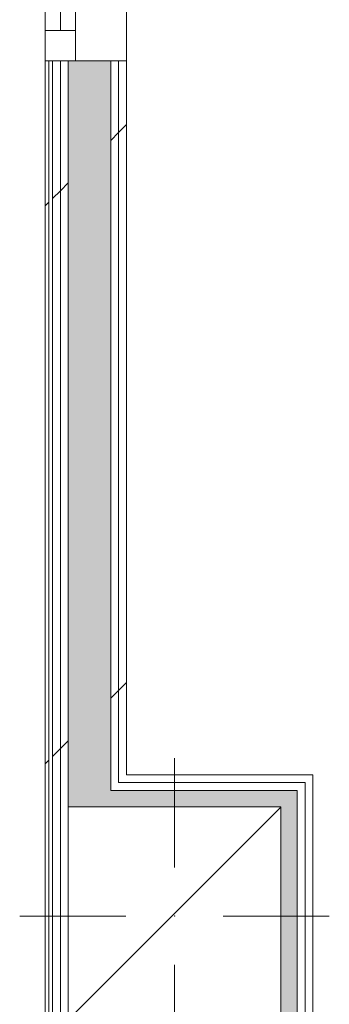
# Model space of a CAD drawing. Header units: millimetres. Extents: x -30280 to 100171, y -17460 to 4378.
# Tile 66 of 256: x 349 to 859, y -7359 to -5737. Entities that reach past the tile are written whole.
import ezdxf

# ---------------------------------------------------------------- set-up
doc = ezdxf.new("R2010")
doc.units = ezdxf.units.MM
doc.header["$MEASUREMENT"] = 0
doc.linetypes.add('Wipeout_Contour', pattern=[1000, 0, -1000])
doc.layers.add('10_ESTR_Pilars', color=7, linetype='Continuous')
doc.layers.add('Nuevo_08_E_Envans secs', color=7, linetype='Continuous')
for name, color, linetype, lineweight in [('10_ESTR_Pilars_Pluma_Nº__20', 1, 'Continuous', 5), ('10_ESTR_Pilars_Pluma_Nº__28', 7, 'Continuous', 20), ('10_ESTR_Pilars_Pluma_Nº__42', 8, 'Continuous', 25), ('Nuevo_08_E_Envans secs_Pluma_Nº__1', 7, 'Continuous', 5), ('Nuevo_Ventanas Archicad_Pluma_Nº__1', 7, 'Continuous', 5)]:
    doc.layers.add(name, color=color, linetype=linetype, lineweight=lineweight)
for name, color, linetype, lineweight, true_color in [('Nuevo_08_E_Envans secs_Pluma_Nº__102', 7, 'Continuous', 5, 0xcccccc), ('Nuevo_08_E_Envans secs_Pluma_Nº__171', 171, 'Continuous', 13, 0xaaaaff), ('Nuevo_08_E_Envans secs_Pluma_Nº__177', 7, 'Continuous', 15, 0xf7e046)]:
    doc.layers.add(name, color=color, linetype=linetype, lineweight=lineweight, true_color=true_color)
pattern_1 = [(45, (0, 0), (-919.24, 919.24), [975, -325]), (45, (4e-13, 919.2), (-919.24, 919.24), [975, -325])]

# ---------------------------------------------------------------- blocks, each defined once
blk = doc.blocks.new('*X166')
at = {"layer": 'Nuevo_08_E_Envans secs_Pluma_Nº__102', "linetype": 'Continuous', "lineweight": 5, "true_color": 0xcccccc}
blk.add_hatch(color=254, dxfattribs=at).paths.add_polyline_path([(428.9, -7007), (428.9, -7034), (498.9, -7034), (498.9, -7007)])
blk = doc.blocks.new('*X169')
at = {"layer": 'Nuevo_08_E_Envans secs_Pluma_Nº__102', "linetype": 'Continuous', "lineweight": 5, "true_color": 0xcccccc}
blk.add_hatch(color=254, dxfattribs=at).paths.add_polyline_path([(428.9, -5804.9), (428.9, -7007), (498.9, -7007), (498.9, -5804.9)])
blk = doc.blocks.new('Ventana 27')
at = {"layer": 'Nuevo_Ventanas Archicad_Pluma_Nº__1', "color": 7, "linetype": 'Continuous', "lineweight": 5}
for p, q in [((-500, 0), (500, 0)), ((-500, 0), (-450, 0)), ((-500, 0), (-500, -6)), ((-500, 0), (-500, -6)), ((-450, 0), (-450, -50)), ((-450, 0), (450, 0)), ((450, -50), (450, 0)), ((450, 0), (500, 0)), ((500, 0), (500, -6)), ((500, 0), (500, -6)), ((-500, -6), (-500, -12)), ((-500, -6), (-500, -12)), ((-500, -12), (-500, -25)), ((-500, -12), (-500, -25)), ((500, -6), (500, -12)), ((500, -6), (500, -12)), ((500, -12), (500, -25)), ((500, -12), (500, -25)), ((-500, -25), (-500, -38)), ((-500, -25), (-500, -38)), ((-450, -25), (450, -25)), ((500, -25), (500, -38)), ((500, -25), (500, -38)), ((-500, -38), (-500, -50)), ((-500, -38), (-500, -50)), ((500, -38), (500, -50)), ((500, -38), (500, -50)), ((-450, -50), (-500, -50)), ((-500, -50), (-500, -108)), ((450, -50), (-450, -50)), ((500, -50), (450, -50)), ((500, -50), (500, -108)), ((-500, -108), (-500, -121)), ((500, -108), (500, -121)), ((-500, -121), (-500, -134)), ((500, -121), (500, -134)), ((-500, -134), (500, -134))]:
    blk.add_line(p, q, dxfattribs=at)
blk = doc.blocks.new('Muro_72_1', base_point=(390.9, -9207.4))
at = {"color": 254, "linetype": 'Wipeout_Contour', "lineweight": 0, "ltscale": 28026.727573}
blk.add_wipeout([(511.9, -6981), (511.9, -6994), (524.9, -6994), (524.9, -6981)], dxfattribs=at).dxf.layer = 'Nuevo_08_E_Envans secs'
at = {"layer": 'Nuevo_08_E_Envans secs_Pluma_Nº__177', "linetype": 'Continuous', "lineweight": 15, "true_color": 0xf7e046}
h = blk.add_hatch(dxfattribs=at)
h.set_pattern_fill('Panellat_HPL_0001', color=53, style=0, pattern_type=2)
h.set_pattern_definition(pattern_1)
h.paths.add_polyline_path([(511.9, -6981), (511.9, -6994), (524.9, -6994), (524.9, -6981)])
at = {"color": 254, "linetype": 'Wipeout_Contour', "lineweight": 0, "ltscale": 25656.499848}
blk.add_wipeout([(511.9, -5804.9), (511.9, -6981), (524.9, -6981), (524.9, -5804.9)], dxfattribs=at).dxf.layer = 'Nuevo_08_E_Envans secs'
at = {"color": 254, "linetype": 'Wipeout_Contour', "lineweight": 0, "ltscale": 28074.793059}
blk.add_wipeout([(498.9, -6994), (498.9, -7007), (511.9, -7007), (511.9, -6994)], dxfattribs=at).dxf.layer = 'Nuevo_08_E_Envans secs'
at = {"layer": 'Nuevo_08_E_Envans secs_Pluma_Nº__177', "linetype": 'Continuous', "lineweight": 15, "true_color": 0xf7e046}
h = blk.add_hatch(dxfattribs=at)
h.set_pattern_fill('Panellat_HPL_0001', color=53, style=0, pattern_type=2)
h.set_pattern_definition(pattern_1)
h.paths.add_polyline_path([(511.9, -5804.9), (511.9, -6981), (524.9, -6981), (524.9, -5804.9)])
h = blk.add_hatch(dxfattribs=at)
h.set_pattern_fill('Panellat_HPL_0001', color=53, style=0, pattern_type=2)
h.set_pattern_definition(pattern_1)
h.paths.add_polyline_path([(498.9, -6994), (498.9, -7007), (511.9, -7007), (511.9, -6994)])
at = {"layer": 'Nuevo_08_E_Envans secs_Pluma_Nº__1', "color": 7, "linetype": 'Continuous', "lineweight": 5}
blk.add_line((511.9, -7007), (498.9, -7007), dxfattribs=at)
at = {"layer": 'Nuevo_08_E_Envans secs_Pluma_Nº__1', "color": 7, "linetype": 'Continuous', "lineweight": 5, "flags": 128}
blk.add_lwpolyline([(524.9, -6981), (524.9, -5804.9)], dxfattribs=at)
at = {"layer": 'Nuevo_08_E_Envans secs', "color": 7, "lineweight": 20}
blk.add_blockref('*X166', (0, 0), dxfattribs=at)
at = {"color": 254, "linetype": 'Wipeout_Contour', "lineweight": 0, "ltscale": 25678.24663}
blk.add_wipeout([(498.9, -5804.9), (498.9, -6994), (511.9, -6994), (511.9, -5804.9)], dxfattribs=at).dxf.layer = 'Nuevo_08_E_Envans secs'
at = {"layer": 'Nuevo_08_E_Envans secs_Pluma_Nº__177', "linetype": 'Continuous', "lineweight": 15, "true_color": 0xf7e046}
h = blk.add_hatch(dxfattribs=at)
h.set_pattern_fill('Panellat_HPL_0001', color=53, style=0, pattern_type=2)
h.set_pattern_definition(pattern_1)
h.paths.add_polyline_path([(498.9, -5804.9), (498.9, -6994), (511.9, -6994), (511.9, -5804.9)])
at = {"layer": 'Nuevo_08_E_Envans secs_Pluma_Nº__1', "color": 7, "linetype": 'Continuous', "lineweight": 5}
for p, q in [((440.9, -5804.9), (498.9, -5804.9)), ((498.9, -7007), (498.9, -5804.9)), ((498.9, -5804.9), (511.9, -5804.9)), ((511.9, -6994), (511.9, -5804.9)), ((511.9, -5804.9), (524.9, -5804.9)), ((524.9, -6994), (511.9, -6994))]:
    blk.add_line(p, q, dxfattribs=at)
at = {"layer": 'Nuevo_08_E_Envans secs', "color": 7, "lineweight": 20}
blk.add_blockref('*X169', (0, 0), dxfattribs=at)
at = {"color": 254, "linetype": 'Wipeout_Contour', "lineweight": 0, "ltscale": 29998.899002}
blk.add_wipeout([(415.9, -5804.9), (415.9, -9169.4), (428.9, -9169.4), (428.9, -5804.9)], dxfattribs=at).dxf.layer = 'Nuevo_08_E_Envans secs'
at = {"layer": 'Nuevo_08_E_Envans secs_Pluma_Nº__177', "linetype": 'Continuous', "lineweight": 15, "true_color": 0xf7e046}
h = blk.add_hatch(dxfattribs=at)
h.set_pattern_fill('Panellat_HPL_0001', color=53, style=0, pattern_type=2)
h.set_pattern_definition(pattern_1)
h.paths.add_polyline_path([(415.9, -5804.9), (415.9, -9169.4), (428.9, -9169.4), (428.9, -5804.9)])
at = {"layer": 'Nuevo_08_E_Envans secs_Pluma_Nº__1', "color": 7, "linetype": 'Continuous', "lineweight": 5}
for p, q in [((428.9, -7034), (428.9, -5804.9)), ((428.9, -5804.9), (440.9, -5804.9))]:
    blk.add_line(p, q, dxfattribs=at)
at = {"color": 254, "linetype": 'Wipeout_Contour', "lineweight": 0, "ltscale": 30021.836438}
blk.add_wipeout([(402.9, -5804.9), (402.9, -9182.4), (415.9, -9182.4), (415.9, -5804.9)], dxfattribs=at).dxf.layer = 'Nuevo_08_E_Envans secs'
at = {"layer": 'Nuevo_08_E_Envans secs_Pluma_Nº__177', "linetype": 'Continuous', "lineweight": 15, "true_color": 0xf7e046}
h = blk.add_hatch(dxfattribs=at)
h.set_pattern_fill('Panellat_HPL_0001', color=53, style=0, pattern_type=2)
h.set_pattern_definition(pattern_1)
h.paths.add_polyline_path([(402.9, -5804.9), (402.9, -9182.4), (415.9, -9182.4), (415.9, -5804.9)])
at = {"layer": 'Nuevo_08_E_Envans secs_Pluma_Nº__1', "color": 7, "linetype": 'Continuous', "lineweight": 5}
for p, q in [((415.9, -9182.4), (415.9, -5804.9)), ((415.9, -5804.9), (428.9, -5804.9))]:
    blk.add_line(p, q, dxfattribs=at)
at = {"color": 254, "linetype": 'Wipeout_Contour', "lineweight": 0, "ltscale": 30056.296953}
blk.add_wipeout([(390.9, -9201.4), (396.9, -9201.4), (396.9, -5804.9), (390.9, -5804.9)], dxfattribs=at).dxf.layer = 'Nuevo_08_E_Envans secs'
at = {"layer": 'Nuevo_08_E_Envans secs_Pluma_Nº__171', "linetype": 'Continuous', "lineweight": 13, "true_color": 0xaaaaff}
h = blk.add_hatch(dxfattribs=at)
h.set_pattern_fill('Panellat_HPL_0001', color=161, style=0, pattern_type=2)
h.set_pattern_definition(pattern_1)
h.paths.add_polyline_path([(390.9, -9201.4), (396.9, -9201.4), (396.9, -5804.9), (390.9, -5804.9)])
at = {"layer": 'Nuevo_08_E_Envans secs_Pluma_Nº__1', "color": 7, "linetype": 'Continuous', "lineweight": 5}
for p, q in [((390.9, -5804.9), (396.9, -5804.9)), ((396.9, -9201.4), (396.9, -5804.9)), ((396.9, -5804.9), (402.9, -5804.9)), ((402.9, -9195.4), (402.9, -5804.9)), ((402.9, -5804.9), (415.9, -5804.9))]:
    blk.add_line(p, q, dxfattribs=at)
at = {"layer": 'Nuevo_08_E_Envans secs_Pluma_Nº__1', "color": 7, "linetype": 'Continuous', "lineweight": 5, "flags": 128}
blk.add_lwpolyline([(390.9, -5804.9), (390.9, -9207.4)], dxfattribs=at)
at = {"layer": 'Nuevo_Ventanas Archicad_Pluma_Nº__1', "color": 7, "linetype": 'Continuous', "lineweight": 5, "xscale": -1, "zscale": 1000, "rotation": 89.99999999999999}
blk.add_blockref('Ventana 27', (390.9, -5304.9), dxfattribs=at)
blk = doc.blocks.new('*X205')
at = {"layer": 'Nuevo_08_E_Envans secs_Pluma_Nº__102', "linetype": 'Continuous', "lineweight": 5, "true_color": 0xcccccc}
blk.add_hatch(color=254, dxfattribs=at).paths.add_polyline_path([(765.9, -7421), (805.9, -7421), (778.9, -7394), (765.9, -7394)])
blk = doc.blocks.new('*X206')
at = {"layer": 'Nuevo_08_E_Envans secs_Pluma_Nº__102', "linetype": 'Continuous', "lineweight": 5, "true_color": 0xcccccc}
blk.add_hatch(color=254, dxfattribs=at).paths.add_polyline_path([(765.9, -7007), (765.9, -7034), (778.9, -7034), (805.9, -7007)])
blk = doc.blocks.new('*X207')
at = {"layer": 'Nuevo_08_E_Envans secs_Pluma_Nº__102', "linetype": 'Continuous', "lineweight": 5, "true_color": 0xcccccc}
blk.add_hatch(color=254, dxfattribs=at).paths.add_polyline_path([(778.9, -7381), (778.9, -7394), (805.9, -7421), (805.9, -7381)])
blk = doc.blocks.new('*X208')
at = {"layer": 'Nuevo_08_E_Envans secs_Pluma_Nº__102', "linetype": 'Continuous', "lineweight": 5, "true_color": 0xcccccc}
blk.add_hatch(color=254, dxfattribs=at).paths.add_polyline_path([(805.9, -7047), (778.9, -7047), (778.9, -7381), (805.9, -7381)])
blk = doc.blocks.new('*X209')
at = {"layer": 'Nuevo_08_E_Envans secs_Pluma_Nº__102', "linetype": 'Continuous', "lineweight": 5, "true_color": 0xcccccc}
blk.add_hatch(color=254, dxfattribs=at).paths.add_polyline_path([(805.9, -7007), (778.9, -7034), (778.9, -7047), (805.9, -7047)])
blk = doc.blocks.new('Muro_78_1', base_point=(831.9, -7447))
at = {"color": 254, "linetype": 'Wipeout_Contour', "lineweight": 0, "ltscale": 21100.523911}
blk.add_wipeout([(818.9, -6994), (831.9, -6981), (818.9, -6981)], dxfattribs=at).dxf.layer = 'Nuevo_08_E_Envans secs'
at = {"color": 254, "linetype": 'Wipeout_Contour', "lineweight": 0, "ltscale": 22464.655922}
blk.add_wipeout([(818.9, -7447), (831.9, -7447), (818.9, -7434)], dxfattribs=at).dxf.layer = 'Nuevo_08_E_Envans secs'
at = {"layer": 'Nuevo_08_E_Envans secs_Pluma_Nº__177', "linetype": 'Continuous', "lineweight": 15, "true_color": 0xf7e046}
h = blk.add_hatch(dxfattribs=at)
h.set_pattern_fill('Panellat_HPL_0001', color=53, style=0, pattern_type=2)
h.set_pattern_definition(pattern_1)
h.paths.add_polyline_path([(818.9, -6994), (831.9, -6981), (818.9, -6981)])
h = blk.add_hatch(dxfattribs=at)
h.set_pattern_fill('Panellat_HPL_0001', color=53, style=0, pattern_type=2)
h.set_pattern_definition(pattern_1)
h.paths.add_polyline_path([(818.9, -7447), (831.9, -7447), (818.9, -7434)])
at = {"color": 254, "linetype": 'Wipeout_Contour', "lineweight": 0, "ltscale": 21134.734452}
blk.add_wipeout([(805.9, -7007), (818.9, -6994), (805.9, -6994)], dxfattribs=at).dxf.layer = 'Nuevo_08_E_Envans secs'
at = {"color": 254, "linetype": 'Wipeout_Contour', "lineweight": 0, "ltscale": 22421.630567}
blk.add_wipeout([(805.9, -7434), (818.9, -7434), (805.9, -7421)], dxfattribs=at).dxf.layer = 'Nuevo_08_E_Envans secs'
at = {"layer": 'Nuevo_08_E_Envans secs_Pluma_Nº__177', "linetype": 'Continuous', "lineweight": 15, "true_color": 0xf7e046}
h = blk.add_hatch(dxfattribs=at)
h.set_pattern_fill('Panellat_HPL_0001', color=53, style=0, pattern_type=2)
h.set_pattern_definition(pattern_1)
h.paths.add_polyline_path([(805.9, -7007), (818.9, -6994), (805.9, -6994)])
h = blk.add_hatch(dxfattribs=at)
h.set_pattern_fill('Panellat_HPL_0001', color=53, style=0, pattern_type=2)
h.set_pattern_definition(pattern_1)
h.paths.add_polyline_path([(805.9, -7434), (818.9, -7434), (805.9, -7421)])
at = {"layer": 'Nuevo_08_E_Envans secs', "color": 7, "lineweight": 20}
for name in ['*X206', '*X205']:
    blk.add_blockref(name, (0, 0), dxfattribs=at)
at = {"color": 254, "linetype": 'Wipeout_Contour', "lineweight": 0, "ltscale": 22452.06436}
blk.add_wipeout([(818.9, -7434), (831.9, -7447), (831.9, -7434)], dxfattribs=at).dxf.layer = 'Nuevo_08_E_Envans secs'
at = {"layer": 'Nuevo_08_E_Envans secs_Pluma_Nº__177', "linetype": 'Continuous', "lineweight": 15, "true_color": 0xf7e046}
h = blk.add_hatch(dxfattribs=at)
h.set_pattern_fill('Panellat_HPL_0001', color=53, style=0, pattern_type=2)
h.set_pattern_definition(pattern_1)
h.paths.add_polyline_path([(818.9, -7434), (831.9, -7447), (831.9, -7434)])
at = {"layer": 'Nuevo_08_E_Envans secs_Pluma_Nº__1', "color": 7, "linetype": 'Continuous', "lineweight": 5, "flags": 128}
blk.add_lwpolyline([(831.9, -7447), (818.9, -7447)], dxfattribs=at)
at = {"color": 254, "linetype": 'Wipeout_Contour', "lineweight": 0, "ltscale": 29044.355359}
blk.add_wipeout([(818.9, -6994), (818.9, -7434), (831.9, -7434), (831.9, -6994)], dxfattribs=at).dxf.layer = 'Nuevo_08_E_Envans secs'
at = {"layer": 'Nuevo_08_E_Envans secs_Pluma_Nº__177', "linetype": 'Continuous', "lineweight": 15, "true_color": 0xf7e046}
h = blk.add_hatch(dxfattribs=at)
h.set_pattern_fill('Panellat_HPL_0001', color=53, style=0, pattern_type=2)
h.set_pattern_definition(pattern_1)
h.paths.add_polyline_path([(818.9, -6994), (818.9, -7434), (831.9, -7434), (831.9, -6994)])
at = {"color": 254, "linetype": 'Wipeout_Contour', "lineweight": 0, "ltscale": 21115.834947}
blk.add_wipeout([(818.9, -6994), (831.9, -6994), (831.9, -6981)], dxfattribs=at).dxf.layer = 'Nuevo_08_E_Envans secs'
at = {"color": 254, "linetype": 'Wipeout_Contour', "lineweight": 0, "ltscale": 22409.01831}
blk.add_wipeout([(805.9, -7421), (818.9, -7434), (818.9, -7421)], dxfattribs=at).dxf.layer = 'Nuevo_08_E_Envans secs'
at = {"layer": 'Nuevo_08_E_Envans secs_Pluma_Nº__177', "linetype": 'Continuous', "lineweight": 15, "true_color": 0xf7e046}
h = blk.add_hatch(dxfattribs=at)
h.set_pattern_fill('Panellat_HPL_0001', color=53, style=0, pattern_type=2)
h.set_pattern_definition(pattern_1)
h.paths.add_polyline_path([(818.9, -6994), (831.9, -6994), (831.9, -6981)])
h = blk.add_hatch(dxfattribs=at)
h.set_pattern_fill('Panellat_HPL_0001', color=53, style=0, pattern_type=2)
h.set_pattern_definition(pattern_1)
h.paths.add_polyline_path([(805.9, -7421), (818.9, -7434), (818.9, -7421)])
at = {"layer": 'Nuevo_08_E_Envans secs_Pluma_Nº__1', "color": 7, "linetype": 'Continuous', "lineweight": 5, "flags": 128}
for points in [[(831.9, -6981), (818.9, -6981)], [(831.9, -7447), (831.9, -6981)]]:
    blk.add_lwpolyline(points, dxfattribs=at)
at = {"color": 254, "linetype": 'Wipeout_Contour', "lineweight": 0, "ltscale": 29038.465301}
blk.add_wipeout([(805.9, -7007), (805.9, -7421), (818.9, -7421), (818.9, -7007)], dxfattribs=at).dxf.layer = 'Nuevo_08_E_Envans secs'
at = {"layer": 'Nuevo_08_E_Envans secs_Pluma_Nº__177', "linetype": 'Continuous', "lineweight": 15, "true_color": 0xf7e046}
h = blk.add_hatch(dxfattribs=at)
h.set_pattern_fill('Panellat_HPL_0001', color=53, style=0, pattern_type=2)
h.set_pattern_definition(pattern_1)
h.paths.add_polyline_path([(805.9, -7007), (805.9, -7421), (818.9, -7421), (818.9, -7007)])
at = {"layer": 'Nuevo_08_E_Envans secs_Pluma_Nº__1', "color": 7, "linetype": 'Continuous', "lineweight": 5}
for p, q in [((805.9, -7381), (805.9, -7047)), ((805.9, -7421), (805.9, -7381)), ((765.9, -7421), (805.9, -7421)), ((818.9, -7434), (818.9, -7421))]:
    blk.add_line(p, q, dxfattribs=at)
at = {"layer": 'Nuevo_08_E_Envans secs', "color": 7, "lineweight": 20}
for name in ['*X208', '*X207']:
    blk.add_blockref(name, (0, 0), dxfattribs=at)
at = {"color": 254, "linetype": 'Wipeout_Contour', "lineweight": 0, "ltscale": 21150.024411}
blk.add_wipeout([(805.9, -7007), (818.9, -7007), (818.9, -6994)], dxfattribs=at).dxf.layer = 'Nuevo_08_E_Envans secs'
at = {"layer": 'Nuevo_08_E_Envans secs_Pluma_Nº__177', "linetype": 'Continuous', "lineweight": 15, "true_color": 0xf7e046}
h = blk.add_hatch(dxfattribs=at)
h.set_pattern_fill('Panellat_HPL_0001', color=53, style=0, pattern_type=2)
h.set_pattern_definition(pattern_1)
h.paths.add_polyline_path([(805.9, -7007), (818.9, -7007), (818.9, -6994)])
at = {"layer": 'Nuevo_08_E_Envans secs_Pluma_Nº__1', "color": 7, "linetype": 'Continuous', "lineweight": 5}
for p, q in [((805.9, -7007), (765.9, -7007)), ((805.9, -7047), (805.9, -7007)), ((818.9, -7007), (818.9, -6994)), ((818.9, -7421), (818.9, -7007))]:
    blk.add_line(p, q, dxfattribs=at)
at = {"layer": 'Nuevo_08_E_Envans secs', "color": 7, "lineweight": 20}
blk.add_blockref('*X209', (0, 0), dxfattribs=at)
blk = doc.blocks.new('*X211')
at = {"layer": 'Nuevo_08_E_Envans secs_Pluma_Nº__102', "linetype": 'Continuous', "lineweight": 5, "true_color": 0xcccccc}
blk.add_hatch(color=254, dxfattribs=at).paths.add_polyline_path([(524.9, -7007), (511.9, -7007), (511.9, -7034), (524.9, -7034)])
blk = doc.blocks.new('*X212')
at = {"layer": 'Nuevo_08_E_Envans secs_Pluma_Nº__102', "linetype": 'Continuous', "lineweight": 5, "true_color": 0xcccccc}
blk.add_hatch(color=254, dxfattribs=at).paths.add_polyline_path([(511.9, -7007), (498.9, -7007), (498.9, -7034), (511.9, -7034)])
blk = doc.blocks.new('*X213')
at = {"layer": 'Nuevo_08_E_Envans secs_Pluma_Nº__102', "linetype": 'Continuous', "lineweight": 5, "true_color": 0xcccccc}
blk.add_hatch(color=254, dxfattribs=at).paths.add_polyline_path([(524.9, -7034), (765.9, -7034), (765.9, -7007), (524.9, -7007)])
blk = doc.blocks.new('Muro_79_1', base_point=(831.9, -6981))
at = {"layer": 'Nuevo_08_E_Envans secs', "color": 7, "lineweight": 20}
blk.add_blockref('*X211', (0, 0), dxfattribs=at)
at = {"color": 254, "linetype": 'Wipeout_Contour', "lineweight": 0, "ltscale": 28078.585299}
blk.add_wipeout([(511.9, -6994), (511.9, -7007), (524.9, -7007), (524.9, -6994)], dxfattribs=at).dxf.layer = 'Nuevo_08_E_Envans secs'
at = {"layer": 'Nuevo_08_E_Envans secs_Pluma_Nº__177', "linetype": 'Continuous', "lineweight": 15, "true_color": 0xf7e046}
h = blk.add_hatch(dxfattribs=at)
h.set_pattern_fill('Panellat_HPL_0001', color=53, style=0, pattern_type=2)
h.set_pattern_definition(pattern_1)
h.paths.add_polyline_path([(511.9, -6994), (511.9, -7007), (524.9, -7007), (524.9, -6994)])
at = {"layer": 'Nuevo_08_E_Envans secs_Pluma_Nº__1', "color": 7, "linetype": 'Continuous', "lineweight": 5}
blk.add_line((511.9, -7007), (498.9, -7007), dxfattribs=at)
at = {"layer": 'Nuevo_08_E_Envans secs', "color": 7, "lineweight": 20}
blk.add_blockref('*X212', (0, 0), dxfattribs=at)
at = {"color": 254, "linetype": 'Wipeout_Contour', "lineweight": 0, "ltscale": 28084.923321}
blk.add_wipeout([(818.9, -6981), (524.9, -6981), (524.9, -6994), (818.9, -6994)], dxfattribs=at).dxf.layer = 'Nuevo_08_E_Envans secs'
at = {"layer": 'Nuevo_08_E_Envans secs_Pluma_Nº__177', "linetype": 'Continuous', "lineweight": 15, "true_color": 0xf7e046}
h = blk.add_hatch(dxfattribs=at)
h.set_pattern_fill('Panellat_HPL_0001', color=53, style=0, pattern_type=2)
h.set_pattern_definition(pattern_1)
h.paths.add_polyline_path([(818.9, -6981), (524.9, -6981), (524.9, -6994), (818.9, -6994)])
at = {"layer": 'Nuevo_08_E_Envans secs_Pluma_Nº__1', "color": 7, "linetype": 'Continuous', "lineweight": 5, "flags": 128}
blk.add_lwpolyline([(818.9, -6981), (524.9, -6981)], dxfattribs=at)
at = {"color": 254, "linetype": 'Wipeout_Contour', "lineweight": 0, "ltscale": 28133.67664}
blk.add_wipeout([(805.9, -6994), (524.9, -6994), (524.9, -7007), (805.9, -7007)], dxfattribs=at).dxf.layer = 'Nuevo_08_E_Envans secs'
at = {"layer": 'Nuevo_08_E_Envans secs_Pluma_Nº__177', "linetype": 'Continuous', "lineweight": 15, "true_color": 0xf7e046}
h = blk.add_hatch(dxfattribs=at)
h.set_pattern_fill('Panellat_HPL_0001', color=53, style=0, pattern_type=2)
h.set_pattern_definition(pattern_1)
h.paths.add_polyline_path([(805.9, -6994), (524.9, -6994), (524.9, -7007), (805.9, -7007)])
at = {"layer": 'Nuevo_08_E_Envans secs_Pluma_Nº__1', "color": 7, "linetype": 'Continuous', "lineweight": 5}
for p, q in [((524.9, -6994), (511.9, -6994)), ((524.9, -7007), (511.9, -7007)), ((805.9, -6994), (524.9, -6994)), ((765.9, -7007), (524.9, -7007)), ((805.9, -7007), (765.9, -7007)), ((818.9, -6994), (805.9, -6994))]:
    blk.add_line(p, q, dxfattribs=at)
at = {"layer": 'Nuevo_08_E_Envans secs', "color": 7, "lineweight": 20}
blk.add_blockref('*X213', (0, 0), dxfattribs=at)
blk = doc.blocks.new('Pilar_9_1', base_point=(603.9, -7214))
at = {"color": 254, "linetype": 'Wipeout_Contour', "lineweight": 0, "ltscale": 28965.308062}
blk.add_wipeout([(428.9, -7394), (778.9, -7394), (778.9, -7034), (428.9, -7034)], dxfattribs=at).dxf.layer = '10_ESTR_Pilars'
at = {"layer": '10_ESTR_Pilars_Pluma_Nº__42', "linetype": 'Continuous', "lineweight": 25}
h = blk.add_hatch(dxfattribs=at)
h.set_pattern_fill('00_GCT_trama_45º_e1_400__05', color=8, style=0, pattern_type=2)
h.set_pattern_definition([(45, (0, 0), (-229.81, 229.81), [])])
h.paths.add_polyline_path([(428.9, -7394), (778.9, -7394), (778.9, -7034), (428.9, -7034)])
at = {"layer": '10_ESTR_Pilars_Pluma_Nº__20', "color": 1, "linetype": 'Continuous', "lineweight": 5}
for p, q in [((603.9, -7134), (603.9, -6954)), ((523.9, -7214), (348.9, -7214)), ((683.9, -7214), (858.9, -7214)), ((603.9, -7294), (603.9, -7474))]:
    blk.add_line(p, q, dxfattribs=at)
blk.add_point((603.9, -7214), dxfattribs=at)
at = {"layer": '10_ESTR_Pilars_Pluma_Nº__28', "color": 7, "linetype": 'Continuous', "lineweight": 20, "flags": 128}
blk.add_lwpolyline([(428.9, -7394), (778.9, -7394), (778.9, -7034), (428.9, -7034)], close=True, dxfattribs=at)

msp = doc.modelspace()

# ---------------------------------------------------------------- block references
at = {"layer": 'Nuevo_08_E_Envans secs', "color": 7, "lineweight": 20}
for name, p in [('Muro_72_1', (390.9, -9207.4)), ('Muro_78_1', (831.9, -7447))]:
    msp.add_blockref(name, p, dxfattribs=at)

# ---------------------------------------------------------------- next in the draw order: block references
msp.add_blockref('Muro_79_1', (831.9, -6981), dxfattribs=at)

# ---------------------------------------------------------------- next in the draw order: block references
at = {"layer": '10_ESTR_Pilars', "color": 7, "lineweight": 20}
msp.add_blockref('Pilar_9_1', (603.9, -7214), dxfattribs=at)

doc.saveas('drawing.dxf')
